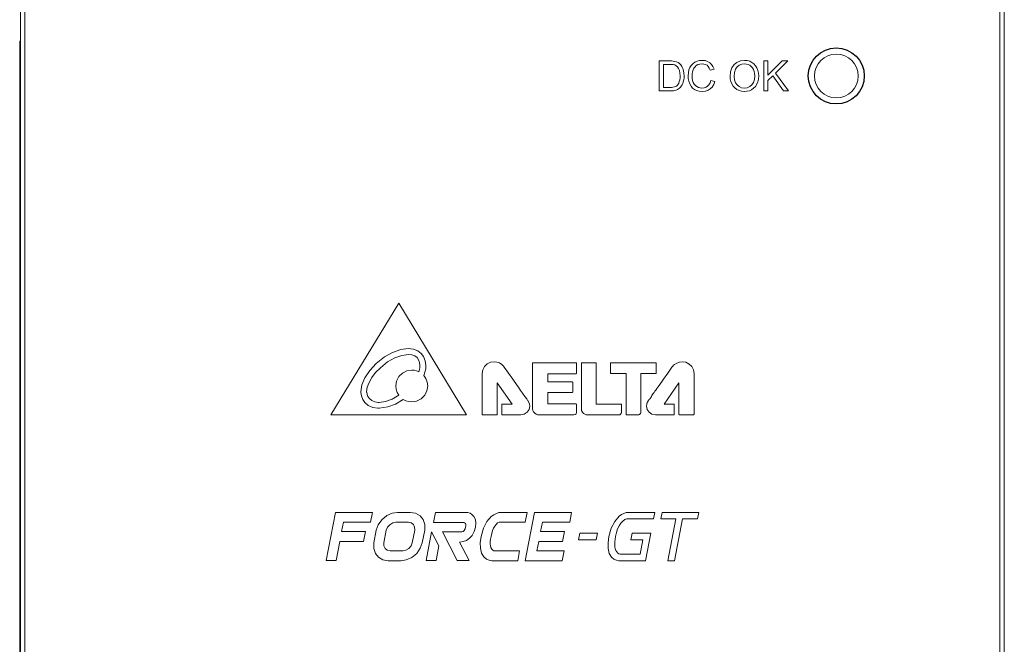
# Model space of a CAD drawing. Header units: millimetres. Extents: x -995 to -252, y -1463 to -938.
# Tile 5 of 13: x -711 to -646, y -1234 to -1193. Entities that reach past the tile are written whole.
import ezdxf

# ---------------------------------------------------------------- set-up
doc = ezdxf.new("R2010")
doc.units = ezdxf.units.MM
doc.header["$LTSCALE"] = 2
doc.layers.get('0').update_dxf_attribs({"lineweight": 9})
doc.layers.add('02___PRT_ALL_AXES', color=7, linetype='Continuous')

msp = doc.modelspace()

# ---------------------------------------------------------------- linework, layer by layer
at = {"color": 3, "linetype": 'Continuous'}
for p, q in [((-710.864, -1147.632), (-710.864, -1271.632)), ((-645.864, -1271.632), (-645.864, -1147.632))]:
    msp.add_line(p, q, dxfattribs=at)
at = {"color": 7, "linetype": 'Continuous'}
for p, q in [((-710.564, -1268.432), (-710.564, -1150.832)), ((-646.164, -1268.432), (-646.164, -1150.832)), ((-710.914, -1257.632), (-710.914, -1194.132)), ((-710.914, -1194.132), (-710.864, -1194.132)), ((-668.656, -1195.438), (-668.656, -1197.426)), ((-667.974, -1195.438), (-668.656, -1195.438)), ((-661.753, -1195.438), (-661.753, -1197.426)), ((-661.488, -1195.438), (-661.753, -1195.438)), ((-660.536, -1195.438), (-661.488, -1196.39)), ((-661.488, -1196.39), (-661.488, -1195.438)), ((-660.984, -1196.245), (-660.163, -1195.438)), ((-660.163, -1195.438), (-660.536, -1195.438)), ((-668.391, -1197.197), (-668.391, -1195.667)), ((-668.391, -1195.667), (-667.974, -1195.667)), ((-665.307, -1196.045), (-665.042, -1195.984)), ((-660.114, -1197.426), (-660.984, -1196.245)), ((-664.994, -1196.795), (-665.259, -1196.728)), ((-661.488, -1196.739), (-661.168, -1196.425)), ((-661.488, -1197.426), (-661.488, -1196.739)), ((-661.168, -1196.425), (-660.461, -1197.426)), ((-668.656, -1197.426), (-667.941, -1197.426)), ((-667.967, -1197.197), (-668.391, -1197.197)), ((-661.753, -1197.426), (-661.488, -1197.426)), ((-660.461, -1197.426), (-660.114, -1197.426)), ((-685.868, -1211.443), (-690.364, -1218.833)), ((-681.393, -1218.833), (-685.868, -1211.443)), ((-677.039, -1215.425), (-677.039, -1218.43)), ((-674.16, -1215.382), (-676.996, -1215.382)), ((-674.119, -1216.07), (-674.119, -1215.425)), ((-673.806, -1218.418), (-673.806, -1215.427)), ((-672.866, -1215.385), (-673.764, -1215.385)), ((-672.825, -1218.118), (-672.825, -1215.427)), ((-671.888, -1215.425), (-671.888, -1216.065)), ((-668.894, -1215.386), (-671.846, -1215.382)), ((-668.854, -1216.061), (-668.854, -1215.427)), ((-680.36, -1218.79), (-680.36, -1216.102)), ((-676.021, -1216.111), (-674.16, -1216.111)), ((-676.021, -1216.638), (-676.021, -1216.111)), ((-671.846, -1216.106), (-670.851, -1216.106)), ((-670.851, -1216.106), (-670.851, -1218.784)), ((-669.878, -1216.102), (-668.894, -1216.102)), ((-669.878, -1218.635), (-669.878, -1216.102)), ((-666.364, -1218.792), (-666.364, -1216.102)), ((-679.36, -1216.702), (-678.378, -1218.115)), ((-679.36, -1218.79), (-679.36, -1216.702)), ((-674.417, -1216.638), (-676.021, -1216.638)), ((-674.376, -1217.315), (-674.376, -1216.68)), ((-668.346, -1218.119), (-667.364, -1216.705)), ((-667.364, -1216.705), (-667.362, -1218.792)), ((-676.027, -1217.356), (-674.417, -1217.356)), ((-676.027, -1218.11), (-676.027, -1217.356)), ((-679.059, -1218.157), (-679.059, -1218.79)), ((-678.378, -1218.115), (-679.016, -1218.115)), ((-674.16, -1218.11), (-676.027, -1218.11)), ((-674.119, -1218.674), (-674.119, -1218.152)), ((-671.196, -1218.118), (-672.825, -1218.118)), ((-671.153, -1218.649), (-671.153, -1218.16)), ((-667.707, -1218.119), (-668.346, -1218.119)), ((-667.666, -1218.792), (-667.666, -1218.16)), ((-690.364, -1218.833), (-681.393, -1218.833)), ((-680.317, -1218.831), (-679.402, -1218.831)), ((-679.016, -1218.831), (-677.804, -1218.831)), ((-676.605, -1218.833), (-674.306, -1218.833)), ((-673.392, -1218.833), (-671.315, -1218.833)), ((-670.809, -1218.826), (-670.055, -1218.826)), ((-668.919, -1218.833), (-667.707, -1218.833)), ((-667.322, -1218.833), (-666.406, -1218.833)), ((-690.673, -1228.446), (-690.056, -1225.274)), ((-690.056, -1225.274), (-687.606, -1225.274)), ((-687.734, -1225.932), (-687.606, -1225.274)), ((-685.109, -1225.274), (-685.944, -1225.274)), ((-683.447, -1225.274), (-683.577, -1225.943)), ((-681.443, -1225.274), (-683.447, -1225.274)), ((-677.391, -1225.274), (-679.106, -1225.274)), ((-677.529, -1228.467), (-676.909, -1225.274)), ((-677.519, -1225.932), (-677.391, -1225.274)), ((-676.909, -1225.274), (-674.451, -1225.274)), ((-674.579, -1225.932), (-674.451, -1225.274)), ((-668.945, -1225.274), (-670.71, -1225.274)), ((-669.03, -1225.71), (-668.945, -1225.274)), ((-668.462, -1225.274), (-668.547, -1225.71)), ((-666.056, -1225.274), (-668.462, -1225.274)), ((-666.141, -1225.71), (-666.056, -1225.274)), ((-689.645, -1226.542), (-689.526, -1225.932)), ((-689.526, -1225.932), (-687.734, -1225.932)), ((-686.072, -1225.932), (-685.237, -1225.932)), ((-683.577, -1225.943), (-681.582, -1225.943)), ((-679.234, -1225.932), (-677.519, -1225.932)), ((-676.497, -1226.542), (-676.379, -1225.932)), ((-676.379, -1225.932), (-674.579, -1225.932)), ((-670.795, -1225.71), (-669.03, -1225.71)), ((-668.547, -1225.71), (-667.562, -1225.71)), ((-667.562, -1225.71), (-668.098, -1228.467)), ((-667.661, -1228.467), (-667.126, -1225.71)), ((-667.126, -1225.71), (-666.141, -1225.71)), ((-688.073, -1226.542), (-689.645, -1226.542)), ((-688.2, -1227.199), (-688.073, -1226.542)), ((-687.353, -1226.453), (-687.515, -1227.288)), ((-686.857, -1227.288), (-686.695, -1226.453)), ((-684.817, -1226.453), (-684.979, -1227.288)), ((-684.321, -1227.288), (-684.159, -1226.453)), ((-683.698, -1226.563), (-684.064, -1228.446)), ((-683.22, -1227.49), (-683.698, -1226.563)), ((-681.694, -1226.563), (-682.979, -1226.563)), ((-682.009, -1228.446), (-682.979, -1226.563)), ((-674.925, -1226.542), (-676.497, -1226.542)), ((-675.053, -1227.199), (-674.925, -1226.542)), ((-673.916, -1226.657), (-673.999, -1227.084)), ((-672.748, -1226.657), (-673.916, -1226.657)), ((-672.831, -1227.084), (-672.748, -1226.657)), ((-670.454, -1226.652), (-670.539, -1227.089)), ((-669.217, -1226.652), (-670.454, -1226.652)), ((-669.57, -1228.467), (-669.217, -1226.652)), ((-690.015, -1228.446), (-689.772, -1227.199)), ((-689.772, -1227.199), (-688.2, -1227.199)), ((-683.406, -1228.446), (-683.22, -1227.49)), ((-681.223, -1228.446), (-681.848, -1227.232)), ((-676.744, -1227.809), (-676.625, -1227.199)), ((-676.625, -1227.199), (-675.053, -1227.199)), ((-673.999, -1227.084), (-672.831, -1227.084)), ((-670.539, -1227.089), (-669.739, -1227.089)), ((-669.739, -1227.089), (-669.922, -1228.031)), ((-685.602, -1227.809), (-686.437, -1227.809)), ((-677.884, -1227.809), (-679.585, -1227.81)), ((-678.012, -1228.467), (-677.884, -1227.809)), ((-674.944, -1227.809), (-676.744, -1227.809)), ((-675.072, -1228.467), (-674.944, -1227.809)), ((-669.922, -1228.031), (-671.241, -1228.031)), ((-690.673, -1228.446), (-690.015, -1228.446)), ((-686.565, -1228.467), (-685.729, -1228.467)), ((-684.064, -1228.446), (-683.406, -1228.446)), ((-682.009, -1228.446), (-681.223, -1228.446)), ((-679.727, -1228.467), (-678.012, -1228.467)), ((-677.53, -1228.467), (-675.072, -1228.467)), ((-671.331, -1228.467), (-669.57, -1228.467)), ((-668.098, -1228.467), (-667.661, -1228.467))]:
    msp.add_line(p, q, dxfattribs=at)
for points in [[(-667.621, -1195.467), (-667.732, -1195.449), (-667.85, -1195.44), (-667.974, -1195.438)], [(-667.33, -1195.609), (-667.413, -1195.549), (-667.511, -1195.501), (-667.621, -1195.467)], [(-667.096, -1195.949), (-667.159, -1195.816), (-667.239, -1195.702), (-667.33, -1195.609)], [(-666.3, -1195.522), (-666.427, -1195.611), (-666.544, -1195.732), (-666.635, -1195.874)], [(-665.821, -1195.402), (-665.992, -1195.416), (-666.156, -1195.458), (-666.3, -1195.522)], [(-665.323, -1195.555), (-665.463, -1195.474), (-665.631, -1195.421), (-665.821, -1195.402)], [(-665.042, -1195.984), (-665.113, -1195.809), (-665.209, -1195.665), (-665.323, -1195.555)], [(-663.035, -1195.402), (-663.3, -1195.439), (-663.536, -1195.54), (-663.717, -1195.682)], [(-662.541, -1195.534), (-662.687, -1195.464), (-662.854, -1195.418), (-663.035, -1195.402)], [(-662.206, -1195.901), (-662.294, -1195.757), (-662.411, -1195.63), (-662.541, -1195.534)], [(-667.974, -1195.667), (-667.852, -1195.67), (-667.738, -1195.681), (-667.634, -1195.708)], [(-667.634, -1195.708), (-667.542, -1195.759), (-667.458, -1195.835), (-667.385, -1195.934)], [(-667.385, -1195.934), (-667.325, -1196.074), (-667.292, -1196.237), (-667.283, -1196.417)], [(-667.018, -1196.421), (-667.027, -1196.252), (-667.052, -1196.094), (-667.096, -1195.949)], [(-666.635, -1195.874), (-666.7, -1196.036), (-666.739, -1196.218), (-666.753, -1196.417)], [(-666.488, -1196.416), (-666.481, -1196.287), (-666.46, -1196.158), (-666.426, -1196.035)], [(-666.426, -1196.035), (-666.374, -1195.92), (-666.299, -1195.819), (-666.212, -1195.741)], [(-666.212, -1195.741), (-666.104, -1195.681), (-665.976, -1195.644), (-665.833, -1195.631)], [(-665.833, -1195.631), (-665.709, -1195.643), (-665.598, -1195.677), (-665.506, -1195.73)], [(-665.506, -1195.73), (-665.424, -1195.811), (-665.357, -1195.919), (-665.307, -1196.045)], [(-663.717, -1195.682), (-663.863, -1195.891), (-663.952, -1196.153), (-663.982, -1196.459)], [(-663.717, -1196.462), (-663.697, -1196.207), (-663.63, -1195.988), (-663.515, -1195.822)], [(-663.515, -1195.822), (-663.376, -1195.722), (-663.205, -1195.654), (-663.033, -1195.631)], [(-663.033, -1195.631), (-662.905, -1195.643), (-662.783, -1195.678), (-662.678, -1195.73)], [(-662.678, -1195.73), (-662.586, -1195.802), (-662.503, -1195.897), (-662.437, -1196.01)], [(-662.437, -1196.01), (-662.392, -1196.138), (-662.364, -1196.28), (-662.355, -1196.433)], [(-662.09, -1196.435), (-662.104, -1196.24), (-662.143, -1196.061), (-662.206, -1195.901)], [(-667.335, -1196.803), (-667.374, -1196.9), (-667.422, -1196.985), (-667.481, -1197.056)], [(-667.283, -1196.417), (-667.288, -1196.554), (-667.305, -1196.683), (-667.335, -1196.803)], [(-667.206, -1197.112), (-667.152, -1197.026), (-667.107, -1196.928), (-667.071, -1196.823)], [(-667.071, -1196.823), (-667.041, -1196.697), (-667.023, -1196.563), (-667.018, -1196.421)], [(-666.753, -1196.417), (-666.74, -1196.606), (-666.704, -1196.787), (-666.648, -1196.951)], [(-666.414, -1196.858), (-666.455, -1196.722), (-666.48, -1196.574), (-666.488, -1196.416)], [(-666.183, -1197.14), (-666.273, -1197.07), (-666.352, -1196.975), (-666.414, -1196.858)], [(-665.259, -1196.728), (-665.307, -1196.88), (-665.377, -1197.008), (-665.467, -1197.106)], [(-665.292, -1197.291), (-665.167, -1197.163), (-665.065, -1196.996), (-664.994, -1196.795)], [(-663.982, -1196.459), (-663.969, -1196.628), (-663.93, -1196.798), (-663.868, -1196.956)], [(-663.523, -1197.027), (-663.627, -1196.876), (-663.695, -1196.685), (-663.717, -1196.462)], [(-662.355, -1196.433), (-662.376, -1196.666), (-662.442, -1196.867), (-662.548, -1197.025)], [(-662.212, -1196.977), (-662.146, -1196.816), (-662.105, -1196.634), (-662.09, -1196.435)], [(-667.659, -1197.16), (-667.755, -1197.183), (-667.858, -1197.194), (-667.967, -1197.197)], [(-667.941, -1197.426), (-667.83, -1197.423), (-667.724, -1197.412), (-667.623, -1197.392)], [(-667.481, -1197.056), (-667.531, -1197.098), (-667.591, -1197.133), (-667.659, -1197.16)], [(-667.623, -1197.392), (-667.537, -1197.367), (-667.457, -1197.333), (-667.386, -1197.292)], [(-667.386, -1197.292), (-667.322, -1197.243), (-667.262, -1197.182), (-667.206, -1197.112)], [(-666.648, -1196.951), (-666.563, -1197.108), (-666.459, -1197.235), (-666.341, -1197.331)], [(-666.341, -1197.331), (-666.191, -1197.404), (-666.014, -1197.448), (-665.818, -1197.462)], [(-665.843, -1197.233), (-665.96, -1197.223), (-666.077, -1197.19), (-666.183, -1197.14)], [(-665.467, -1197.106), (-665.572, -1197.172), (-665.699, -1197.217), (-665.843, -1197.233)], [(-665.818, -1197.462), (-665.615, -1197.44), (-665.438, -1197.38), (-665.292, -1197.291)], [(-663.868, -1196.956), (-663.782, -1197.098), (-663.666, -1197.227), (-663.535, -1197.326)], [(-663.535, -1197.326), (-663.389, -1197.398), (-663.221, -1197.445), (-663.036, -1197.462)], [(-663.037, -1197.233), (-663.218, -1197.207), (-663.39, -1197.133), (-663.523, -1197.027)], [(-662.548, -1197.025), (-662.68, -1197.132), (-662.852, -1197.207), (-663.037, -1197.233)], [(-663.036, -1197.462), (-662.87, -1197.448), (-662.705, -1197.406), (-662.556, -1197.339)], [(-662.556, -1197.339), (-662.425, -1197.249), (-662.306, -1197.125), (-662.212, -1196.977)], [(-687.353, -1215.431), (-686.816, -1215.004), (-686.274, -1214.699), (-685.744, -1214.515), (-685.239, -1214.451)], [(-685.239, -1214.451), (-684.891, -1214.491), (-684.604, -1214.605), (-684.384, -1214.771)], [(-685.238, -1214.841), (-685.677, -1214.899), (-686.139, -1215.063), (-686.614, -1215.334), (-687.087, -1215.716)], [(-684.661, -1215.047), (-684.815, -1214.935), (-685.008, -1214.866), (-685.238, -1214.841)], [(-684.469, -1215.568), (-684.493, -1215.361), (-684.561, -1215.185), (-684.661, -1215.047)], [(-684.384, -1214.771), (-684.228, -1214.981), (-684.119, -1215.253), (-684.077, -1215.568)], [(-688.383, -1217.3), (-688.312, -1216.851), (-688.114, -1216.378), (-687.792, -1215.9), (-687.353, -1215.431)], [(-687.087, -1215.716), (-687.397, -1216.038), (-687.641, -1216.363), (-687.828, -1216.684), (-687.951, -1216.999), (-687.991, -1217.3)], [(-684.544, -1215.979), (-684.503, -1215.838), (-684.477, -1215.7), (-684.469, -1215.568)], [(-684.077, -1215.568), (-684.093, -1215.779), (-684.14, -1216), (-684.22, -1216.228)], [(-679.574, -1215.316), (-679.812, -1215.354), (-680.034, -1215.465), (-680.208, -1215.639), (-680.321, -1215.861), (-680.36, -1216.1)], [(-679.069, -1215.499), (-679.216, -1215.402), (-679.394, -1215.337), (-679.574, -1215.316)], [(-678.905, -1215.679), (-678.956, -1215.612), (-679.011, -1215.552), (-679.069, -1215.499)], [(-678.05, -1216.89), (-678.341, -1216.48), (-678.628, -1216.078), (-678.905, -1215.679)], [(-677.025, -1215.393), (-677.032, -1215.403), (-677.037, -1215.414), (-677.039, -1215.425)], [(-676.996, -1215.382), (-677.006, -1215.384), (-677.016, -1215.387), (-677.025, -1215.393)], [(-674.132, -1215.393), (-674.141, -1215.387), (-674.15, -1215.384), (-674.16, -1215.382)], [(-674.119, -1215.425), (-674.12, -1215.414), (-674.125, -1215.403), (-674.132, -1215.393)], [(-673.764, -1215.385), (-673.784, -1215.392), (-673.799, -1215.407), (-673.806, -1215.427)], [(-672.837, -1215.398), (-672.846, -1215.391), (-672.856, -1215.387), (-672.866, -1215.385)], [(-672.825, -1215.427), (-672.827, -1215.416), (-672.831, -1215.406), (-672.837, -1215.398)], [(-671.877, -1215.393), (-671.883, -1215.403), (-671.887, -1215.414), (-671.888, -1215.425)], [(-671.846, -1215.382), (-671.857, -1215.384), (-671.867, -1215.387), (-671.877, -1215.393)], [(-668.854, -1215.427), (-668.86, -1215.407), (-668.875, -1215.392), (-668.894, -1215.386)], [(-667.82, -1215.682), (-668.096, -1216.076), (-668.381, -1216.479), (-668.673, -1216.892)], [(-667.654, -1215.501), (-667.714, -1215.556), (-667.77, -1215.617), (-667.82, -1215.682)], [(-667.15, -1215.317), (-667.33, -1215.339), (-667.507, -1215.404), (-667.654, -1215.501)], [(-666.364, -1216.102), (-666.403, -1215.864), (-666.514, -1215.642), (-666.686, -1215.469), (-666.909, -1215.356), (-667.15, -1215.317)], [(-686.061, -1216.921), (-686.009, -1216.601), (-685.861, -1216.305), (-685.63, -1216.072), (-685.332, -1215.921), (-685.011, -1215.869)], [(-685.011, -1215.869), (-684.854, -1215.881), (-684.694, -1215.919), (-684.544, -1215.979)], [(-684.22, -1216.228), (-684.081, -1216.433), (-683.989, -1216.679), (-683.959, -1216.921)], [(-674.16, -1216.111), (-674.15, -1216.11), (-674.14, -1216.106), (-674.132, -1216.1)], [(-674.132, -1216.1), (-674.125, -1216.091), (-674.12, -1216.081), (-674.119, -1216.07)], [(-671.888, -1216.065), (-671.887, -1216.074), (-671.883, -1216.084), (-671.877, -1216.093)], [(-671.877, -1216.093), (-671.868, -1216.1), (-671.858, -1216.104), (-671.846, -1216.106)], [(-668.894, -1216.102), (-668.884, -1216.101), (-668.874, -1216.097), (-668.865, -1216.091)], [(-668.865, -1216.091), (-668.859, -1216.081), (-668.855, -1216.071), (-668.854, -1216.061)], [(-685.865, -1217.53), (-685.969, -1217.349), (-686.038, -1217.136), (-686.061, -1216.921)], [(-683.959, -1216.921), (-684.011, -1217.242), (-684.159, -1217.538), (-684.39, -1217.77), (-684.688, -1217.921), (-685.011, -1217.973)], [(-677.326, -1217.913), (-677.361, -1217.879), (-677.387, -1217.829), (-677.416, -1217.775), (-677.452, -1217.722), (-677.495, -1217.667), (-677.542, -1217.608), (-677.593, -1217.543), (-677.645, -1217.47), (-677.7, -1217.391), (-677.759, -1217.304), (-677.822, -1217.211), (-677.892, -1217.112), (-677.968, -1217.005), (-678.05, -1216.89)], [(-674.388, -1216.651), (-674.397, -1216.644), (-674.407, -1216.64), (-674.417, -1216.638)], [(-674.376, -1216.68), (-674.378, -1216.669), (-674.382, -1216.659), (-674.388, -1216.651)], [(-668.673, -1216.892), (-668.748, -1216.999), (-668.817, -1217.098), (-668.882, -1217.19), (-668.943, -1217.274), (-669.001, -1217.352), (-669.055, -1217.425), (-669.103, -1217.492), (-669.146, -1217.556), (-669.184, -1217.617), (-669.217, -1217.673), (-669.25, -1217.724), (-669.282, -1217.769), (-669.316, -1217.808), (-669.352, -1217.844), (-669.384, -1217.877), (-669.397, -1217.915)], [(-688.381, -1217.352), (-688.382, -1217.335), (-688.383, -1217.317), (-688.383, -1217.3)], [(-688.102, -1218.017), (-688.248, -1217.813), (-688.343, -1217.583), (-688.381, -1217.352)], [(-687.991, -1217.3), (-687.991, -1217.312), (-687.991, -1217.324), (-687.99, -1217.336)], [(-687.99, -1217.336), (-687.967, -1217.475), (-687.91, -1217.619), (-687.814, -1217.755)], [(-687.165, -1218.006), (-686.755, -1217.949), (-686.317, -1217.789), (-685.865, -1217.53)], [(-674.417, -1217.356), (-674.407, -1217.355), (-674.397, -1217.351), (-674.388, -1217.344)], [(-674.388, -1217.344), (-674.382, -1217.336), (-674.378, -1217.326), (-674.376, -1217.315)], [(-687.246, -1218.395), (-687.591, -1218.337), (-687.882, -1218.202), (-688.102, -1218.017)], [(-687.814, -1217.755), (-687.658, -1217.883), (-687.461, -1217.966), (-687.227, -1218.004)], [(-687.227, -1218.004), (-687.206, -1218.005), (-687.186, -1218.006), (-687.165, -1218.006)], [(-685.577, -1217.807), (-686.076, -1218.114), (-686.599, -1218.307), (-687.165, -1218.397)], [(-685.011, -1217.973), (-685.203, -1217.955), (-685.399, -1217.898), (-685.577, -1217.807)], [(-679.046, -1218.128), (-679.053, -1218.137), (-679.058, -1218.147), (-679.059, -1218.157)], [(-679.016, -1218.115), (-679.027, -1218.117), (-679.037, -1218.121), (-679.046, -1218.128)], [(-677.804, -1218.831), (-677.584, -1218.787), (-677.393, -1218.662), (-677.266, -1218.47), (-677.221, -1218.248)], [(-677.221, -1218.248), (-677.233, -1218.132), (-677.27, -1218.015), (-677.326, -1217.913)], [(-674.132, -1218.121), (-674.141, -1218.115), (-674.15, -1218.111), (-674.16, -1218.11)], [(-674.119, -1218.152), (-674.121, -1218.14), (-674.125, -1218.13), (-674.132, -1218.121)], [(-671.166, -1218.129), (-671.175, -1218.123), (-671.185, -1218.119), (-671.196, -1218.118)], [(-671.153, -1218.16), (-671.155, -1218.149), (-671.159, -1218.138), (-671.166, -1218.129)], [(-669.397, -1217.915), (-669.453, -1218.015), (-669.49, -1218.131), (-669.503, -1218.25)], [(-669.503, -1218.25), (-669.459, -1218.471), (-669.333, -1218.661), (-669.142, -1218.788), (-668.919, -1218.833)], [(-667.677, -1218.13), (-667.685, -1218.124), (-667.695, -1218.12), (-667.707, -1218.119)], [(-667.666, -1218.16), (-667.667, -1218.148), (-667.671, -1218.138), (-667.677, -1218.13)], [(-687.165, -1218.397), (-687.192, -1218.397), (-687.219, -1218.396), (-687.246, -1218.395)], [(-680.36, -1218.79), (-680.359, -1218.8), (-680.354, -1218.81), (-680.346, -1218.819)], [(-680.346, -1218.819), (-680.339, -1218.826), (-680.329, -1218.83), (-680.317, -1218.831)], [(-679.402, -1218.831), (-679.392, -1218.83), (-679.382, -1218.826), (-679.373, -1218.819)], [(-679.373, -1218.819), (-679.366, -1218.81), (-679.362, -1218.8), (-679.36, -1218.79)], [(-679.059, -1218.79), (-679.058, -1218.8), (-679.053, -1218.81), (-679.046, -1218.819)], [(-679.046, -1218.819), (-679.038, -1218.826), (-679.027, -1218.83), (-679.016, -1218.831)], [(-677.039, -1218.43), (-677.021, -1218.533), (-676.97, -1218.637), (-676.888, -1218.727)], [(-676.888, -1218.727), (-676.795, -1218.786), (-676.699, -1218.822), (-676.605, -1218.833)], [(-674.306, -1218.833), (-674.219, -1218.806), (-674.157, -1218.752), (-674.119, -1218.674)], [(-673.806, -1218.418), (-673.789, -1218.541), (-673.737, -1218.651), (-673.659, -1218.738)], [(-673.659, -1218.738), (-673.572, -1218.791), (-673.481, -1218.823), (-673.392, -1218.833)], [(-671.315, -1218.833), (-671.275, -1218.824), (-671.237, -1218.8), (-671.203, -1218.766)], [(-671.203, -1218.766), (-671.178, -1218.728), (-671.161, -1218.688), (-671.153, -1218.649)], [(-670.851, -1218.784), (-670.849, -1218.794), (-670.846, -1218.805), (-670.839, -1218.814)], [(-670.839, -1218.814), (-670.831, -1218.82), (-670.82, -1218.824), (-670.809, -1218.826)], [(-670.055, -1218.826), (-670.011, -1218.819), (-669.971, -1218.804), (-669.937, -1218.781)], [(-669.937, -1218.781), (-669.906, -1218.743), (-669.885, -1218.693), (-669.878, -1218.635)], [(-667.707, -1218.833), (-667.696, -1218.832), (-667.686, -1218.828), (-667.677, -1218.822)], [(-667.677, -1218.822), (-667.671, -1218.812), (-667.667, -1218.802), (-667.666, -1218.792)], [(-667.362, -1218.792), (-667.361, -1218.804), (-667.356, -1218.814), (-667.35, -1218.822)], [(-667.35, -1218.822), (-667.342, -1218.828), (-667.333, -1218.832), (-667.322, -1218.833)], [(-666.406, -1218.833), (-666.395, -1218.832), (-666.385, -1218.828), (-666.376, -1218.822)], [(-666.376, -1218.822), (-666.37, -1218.812), (-666.366, -1218.802), (-666.364, -1218.792)], [(-685.944, -1225.274), (-686.301, -1225.326), (-686.665, -1225.49), (-686.99, -1225.757), (-687.227, -1226.095), (-687.353, -1226.453)], [(-684.159, -1226.453), (-684.15, -1226.08), (-684.256, -1225.75), (-684.46, -1225.501), (-684.757, -1225.336), (-685.109, -1225.274)], [(-681.041, -1225.404), (-681.163, -1225.335), (-681.303, -1225.289), (-681.443, -1225.274)], [(-680.795, -1226.253), (-680.769, -1225.982), (-680.81, -1225.74), (-680.906, -1225.544), (-681.041, -1225.404)], [(-679.106, -1225.274), (-679.261, -1225.293), (-679.424, -1225.345), (-679.59, -1225.429), (-679.755, -1225.547)], [(-671.31, -1225.53), (-671.606, -1225.866), (-671.834, -1226.32), (-671.985, -1226.87)], [(-670.71, -1225.274), (-670.852, -1225.293), (-671.001, -1225.341), (-671.155, -1225.42), (-671.31, -1225.53)], [(-686.695, -1226.453), (-686.616, -1226.262), (-686.461, -1226.089), (-686.267, -1225.972), (-686.072, -1225.932)], [(-685.237, -1225.932), (-685.044, -1225.974), (-684.897, -1226.086), (-684.82, -1226.251), (-684.817, -1226.453)], [(-681.582, -1225.943), (-681.521, -1225.962), (-681.468, -1226.009), (-681.438, -1226.079), (-681.438, -1226.163), (-681.453, -1226.253)], [(-679.755, -1225.547), (-680.052, -1225.879), (-680.281, -1226.327), (-680.432, -1226.87)], [(-679.774, -1226.87), (-679.728, -1226.665), (-679.671, -1226.482), (-679.603, -1226.322), (-679.526, -1226.183), (-679.441, -1226.065), (-679.343, -1225.973), (-679.234, -1225.932)], [(-671.549, -1226.87), (-671.488, -1226.603), (-671.412, -1226.365), (-671.316, -1226.159), (-671.203, -1225.989), (-671.077, -1225.852), (-670.937, -1225.752), (-670.795, -1225.71)], [(-681.453, -1226.253), (-681.485, -1226.371), (-681.54, -1226.467), (-681.612, -1226.535), (-681.694, -1226.563)], [(-681.201, -1226.984), (-681.024, -1226.793), (-680.886, -1226.548), (-680.795, -1226.253)], [(-687.515, -1227.288), (-687.523, -1227.661), (-687.418, -1227.991), (-687.214, -1228.239), (-686.917, -1228.405), (-686.565, -1228.467)], [(-686.437, -1227.809), (-686.63, -1227.767), (-686.777, -1227.655), (-686.854, -1227.49), (-686.857, -1227.288)], [(-685.729, -1228.467), (-685.373, -1228.415), (-685.009, -1228.251), (-684.684, -1227.984), (-684.447, -1227.646), (-684.321, -1227.288)], [(-684.979, -1227.288), (-685.058, -1227.479), (-685.213, -1227.652), (-685.407, -1227.769), (-685.602, -1227.809)], [(-681.848, -1227.232), (-681.609, -1227.209), (-681.398, -1227.127), (-681.201, -1226.984)], [(-680.432, -1226.87), (-680.487, -1227.278), (-680.477, -1227.65), (-680.397, -1227.972), (-680.246, -1228.222)], [(-679.585, -1227.81), (-679.665, -1227.777), (-679.73, -1227.702), (-679.78, -1227.6), (-679.814, -1227.485), (-679.832, -1227.352), (-679.829, -1227.205), (-679.807, -1227.044), (-679.774, -1226.87)], [(-671.985, -1226.87), (-672.042, -1227.282), (-672.036, -1227.659), (-671.959, -1227.985), (-671.808, -1228.237)], [(-671.241, -1228.031), (-671.325, -1228.008), (-671.405, -1227.96), (-671.474, -1227.888), (-671.531, -1227.792), (-671.572, -1227.673), (-671.595, -1227.542), (-671.603, -1227.391), (-671.598, -1227.23), (-671.579, -1227.053), (-671.549, -1226.87)], [(-680.246, -1228.222), (-680.085, -1228.358), (-679.904, -1228.441), (-679.727, -1228.467)], [(-671.808, -1228.237), (-671.656, -1228.366), (-671.492, -1228.442), (-671.331, -1228.467)]]:
    msp.add_lwpolyline(points, dxfattribs=at)
msp.add_circle((-656.964, -1196.432), 1.45, dxfattribs=at)
at = {"layer": '02___PRT_ALL_AXES', "color": 7, "linetype": 'Continuous'}
msp.add_circle((-656.964, -1196.432), 1.85, dxfattribs=at)

doc.saveas('drawing.dxf')
